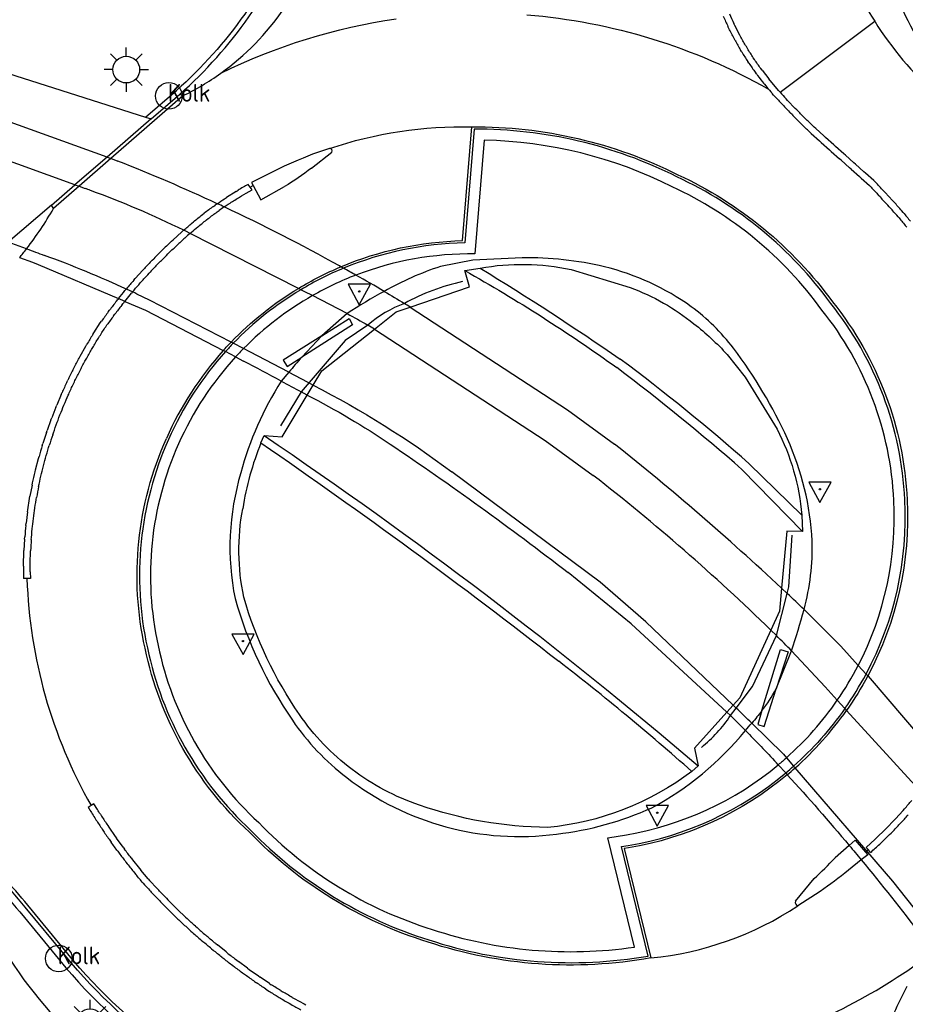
# Model space of a CAD drawing. Extents: x 165936 to 168762, y 445225 to 450407.
# Tile 7 of 69: x 166294 to 166334, y 445487 to 445532. Entities that reach past the tile are written whole.
import ezdxf

# ---------------------------------------------------------------- set-up
doc = ezdxf.new("R2010")
doc.units = 0
doc.header["$LTSCALE"] = 4
doc.layers.get('0').update_dxf_attribs({"linetype": 'CONTINUOUS'})
for name, color, linetype in [('G_BTD', 3, 'CONTINUOUS'), ('G_OWG', 6, 'CONTINUOUS'), ('G_OWGM1', 11, 'ByLayer'), ('G_WGD', 7, 'CONTINUOUS'), ('G_WGDM1', 11, 'ByLayer'), ('G_WGI', 1, 'CONTINUOUS'), ('G_WGIM1', 11, 'ByLayer'), ('LSHD', 3, 'CONTINUOUS'), ('LWGI', 7, 'CONTINUOUS')]:
    doc.layers.add(name, color=color, linetype=linetype)
for name, color, linetype, true_color in [('PBRD', 7, 'CONTINUOUS', 0xbd2877), ('PPAL', 7, 'CONTINUOUS', 0xbd2877), ('PPUT', 7, 'CONTINUOUS', 0xbd2877)]:
    doc.layers.add(name, color=color, linetype=linetype, true_color=true_color)
doc.styles.add('ISO', font='ISO')

# ---------------------------------------------------------------- blocks, each defined once
blk = doc.blocks.new('verkeersbord')
at = {"color": 0}
for p, q in [((0.502, 0.322), (-0.504, 0.322)), ((-0.504, 0.322), (-0.001, -0.6)), ((-0.001, -0.6), (0.502, 0.322))]:
    blk.add_line(p, q, dxfattribs=at)
blk = doc.blocks.new('verkeersbord-pl')
at = {"linetype": 'Continuous'}
blk.add_circle((0, 0), 0.03, dxfattribs=at)
blk = doc.blocks.new('lichtmast')
at = {"color": 0}
for p, q in [((0, 0.6), (0, 1)), ((-0.707, 0.707), (-0.424, 0.424)), ((0.424, 0.424), (0.707, 0.707)), ((-0.6, 0), (-1, 0)), ((0.6, 0), (1, 0)), ((-0.424, -0.424), (-0.707, -0.707)), ((0.424, -0.424), (0.707, -0.707)), ((0, -0.6), (0, -1))]:
    blk.add_line(p, q, dxfattribs=at)
blk.add_circle((0, 0), 0.6, dxfattribs=at)
blk = doc.blocks.new('kolk')
at = {"color": 0}
blk.add_circle((0, 0), 0.6, dxfattribs=at)
at = {"color": 0, "linetype": 'Continuous', "style": 'ISO'}
blk.add_attdef('KOLK', (-0.043, -0.262), '', height=0.8, dxfattribs=at)

msp = doc.modelspace()

# ---------------------------------------------------------------- linework, layer by layer
at = {"layer": 'G_BTD', "linetype": 'Continuous', "transparency": 33554687}
for points in [[(166315.137, 445520.54, -0.014254), (166321.435, 445516.446)], [(166327.242, 445511.734, 0.020049), (166321.435, 445516.446)], [(166305.272, 445512.675, -0.015122), (166318.668, 445502.85)], [(166324.657, 445497.886, 0.016345), (166318.668, 445502.85)]]:
    msp.add_lwpolyline(points, format="xyb", dxfattribs=at)
msp.add_lwpolyline([(166329.606, 445509.421), (166327.242, 445511.734)], dxfattribs=at)
at = {"layer": 'G_OWG', "linetype": 'Continuous', "transparency": 33554687}
for points in [[(166301.622, 445528.373, 0.119872), (166306.924, 445535.967)], [(166336.152, 445528.779, -0.055762), (166334.057, 445532.375)], [(166323.989, 445524.649, 0.117666), (166314.863, 445526.797)], [(166323.774, 445524.203, 0.112014), (166315.319, 445526.298)], [(166330.906, 445518.954, 0.127484), (166323.989, 445524.649)], [(166330.512, 445518.654, 0.127705), (166323.774, 445524.203)], [(166314.446, 445521.673, 0.094615), (166308.989, 445520.537)], [(166314.902, 445521.178, 0.095527), (166309.544, 445520.226)], [(166315.137, 445520.54, -0.099781), (166319.226, 445520.472)], [(166320.724, 445520.602, 0.060063), (166317.027, 445521.01)], [(166308.989, 445520.537, 0.036004), (166307.07, 445519.57)], [(166309.544, 445520.226, 0.037677), (166307.592, 445519.301)], [(166313.355, 445520.612, 0.053689), (166310.823, 445519.492)], [(166314.441, 445520.434, -0.027255), (166321.285, 445516.062)], [(166324.634, 445518.805, 0.094413), (166320.724, 445520.602)], [(166307.07, 445519.57, 0.065635), (166304.029, 445517.159)], [(166307.592, 445519.301, 0.068454), (166304.49, 445516.922)], [(166310.823, 445519.492, 0.024984), (166309.157, 445518.493)], [(166321.881, 445519.667, -0.082604), (166324.752, 445518.036)], [(166334.24, 445510.105, 0.158465), (166330.906, 445518.954)], [(166326.528, 445516.935, 0.07067), (166324.634, 445518.805)], [(166333.746, 445510.081, 0.158636), (166330.512, 445518.654)], [(166324.752, 445518.036, -0.041628), (166326.25, 445516.652)], [(166304.029, 445517.159, 0.010945), (166303.677, 445516.781)], [(166303.677, 445516.781, 0.079821), (166301.116, 445512.83)], [(166304.49, 445516.922, 0.008147), (166304.131, 445516.545)], [(166328.963, 445512.856, 0.056173), (166326.528, 445516.935)], [(166304.131, 445516.545, 0.081961), (166301.568, 445512.629)], [(166307.115, 445516.536, 0.007002), (166306.525, 445515.857)], [(166326.914, 445511.473, 0.018), (166321.285, 445516.062)], [(166306.19, 445515.452, 0.077511), (166304.366, 445511.32)], [(166307.356, 445514.827, -0.027924), (166311.09, 445512.623)], [(166328.491, 445513.298, -0.097756), (166329.606, 445509.421)], [(166301.116, 445512.83, 0.160774), (166300.162, 445503.45)], [(166305.272, 445512.675, 0.054963), (166304.451, 445509.71)], [(166305.415, 445513.009, -0.027621), (166324.945, 445498.139)], [(166330.074, 445508.258, 0.091575), (166328.963, 445512.856)], [(166301.568, 445512.629, 0.160889), (166300.646, 445503.554)], [(166311.09, 445512.623, -0.015662), (166319.091, 445506.84)], [(166304.366, 445511.32, 0.122486), (166304.109, 445505.662)], [(166332.146, 445502.66, 0.133393), (166333.746, 445510.081)], [(166332.5, 445502.269, 0.136506), (166334.24, 445510.105)], [(166304.503, 445505.731, -0.097009), (166304.451, 445509.71)], [(166329.709, 445505.173, 0.072948), (166330.074, 445508.258)], [(166304.109, 445505.662, 0.081663), (166306.69, 445500.187)], [(166307.007, 445500.45, -0.081815), (166304.503, 445505.731)], [(166329.146, 445503.308, 0.013324), (166329.709, 445505.173)], [(166300.162, 445503.45, 0.155784), (166304.825, 445495.225)], [(166300.646, 445503.554, 0.156037), (166305.171, 445495.579)], [(166331.202, 445501.087, 0.032065), (166332.146, 445502.66)], [(166331.544, 445500.712, 0.030693), (166332.5, 445502.269)], [(166327.815, 445500.622, 0.040236), (166328.454, 445501.596)], [(166328.913, 445498.497, 0.059657), (166331.202, 445501.087)], [(166331.544, 445500.712, -0.057775), (166329.237, 445498.122)], [(166309.374, 445497.973, -0.080508), (166307.007, 445500.45)], [(166327.815, 445500.622, -0.008805), (166327.356, 445500.058)], [(166306.69, 445500.187, 0.080581), (166309.13, 445497.613)], [(166327.071, 445499.727, 0.003229), (166327.356, 445500.058)], [(166322.853, 445496.248, 0.099384), (166327.071, 445499.727)], [(166328.913, 445498.497, -0.008776), (166328.548, 445498.182)], [(166321.715, 445495.035, 0.131862), (166328.548, 445498.182)], [(166328.883, 445497.817, 0.007658), (166329.237, 445498.122)], [(166309.13, 445497.613, 0.200703), (166318.571, 445495.064)], [(166312.406, 445496.365, -0.079768), (166309.374, 445497.973)], [(166324.657, 445497.886, -0.139745), (166318.169, 445495.361)], [(166321.796, 445494.547, 0.132598), (166328.883, 445497.817)], [(166318.169, 445495.361, -0.080855), (166312.406, 445496.365)], [(166318.571, 445495.064, 0.07798), (166322.853, 445496.248)], [(166305.171, 445495.579, 0.126113), (166312.973, 445490.773)], [(166304.825, 445495.225, 0.125983), (166312.822, 445490.302)], [(166312.973, 445490.773, 0.116621), (166322.079, 445489.979)], [(166312.822, 445490.302, 0.12336), (166322.687, 445489.575)], [(166293.768, 445489.743, 0.146793), (166302.611, 445482.039)]]:
    msp.add_lwpolyline(points, format="xyb", dxfattribs=at)
for points in [[(166293.535, 445529.426), (166300.077, 445527.343)], [(166300.077, 445527.343), (166300.336, 445527.261)], [(166314.863, 445526.797), (166314.446, 445521.673)], [(166315.319, 445526.298), (166314.902, 445521.178)], [(166295.847, 445523.378), (166293.906, 445521.711)], [(166317.027, 445521.01), (166314.8, 445520.896), (166313.355, 445520.612)], [(166311.987, 445518.786), (166314.65, 445519.695), (166314.441, 445520.434)], [(166314.441, 445520.434), (166315.137, 445520.54)], [(166319.226, 445520.472), (166321.881, 445519.667)], [(166309.157, 445518.493), (166308.01, 445517.492)], [(166308.01, 445517.492), (166307.115, 445516.536)], [(166326.25, 445516.652), (166327.056, 445515.626), (166328.491, 445513.298)], [(166306.525, 445515.857), (166306.19, 445515.452)], [(166307.356, 445514.827), (166307.627, 445515.275)], [(166305.415, 445513.009), (166306.222, 445512.953), (166307.356, 445514.827)], [(166305.272, 445512.675), (166305.415, 445513.009)], [(166329.64, 445508.685), (166326.914, 445511.473)], [(166329.606, 445509.421), (166329.64, 445508.685)], [(166329.64, 445508.685), (166328.937, 445508.695), (166328.697, 445506.129)], [(166326.235, 445500.548), (166321.933, 445504.53), (166319.091, 445506.84)], [(166328.454, 445501.596), (166329.146, 445503.308)], [(166326.519, 445500.865), (166326.235, 445500.548)], [(166326.235, 445500.548), (166324.782, 445498.926), (166324.945, 445498.139)], [(166324.945, 445498.139), (166324.657, 445497.886)], [(166322.079, 445489.979), (166320.881, 445494.902), (166321.715, 445495.035)], [(166322.687, 445489.575), (166321.489, 445494.498), (166321.796, 445494.547)]]:
    msp.add_lwpolyline(points, dxfattribs=at)
at = {"layer": 'G_OWGM1', "transparency": 33554687}
for points in [[(166294.41, 445521.012), (166295.003, 445520.802), (166295.244, 445520.708), (166298.863, 445519.166)], [(166299.15, 445519.044), (166298.863, 445519.166)], [(166299.15, 445519.044), (166300.081, 445518.648), (166303.579, 445516.832)], [(166303.677, 445516.781), (166303.579, 445516.832)], [(166304.131, 445516.545), (166303.677, 445516.781)], [(166304.131, 445516.545), (166304.491, 445516.358)], [(166307.356, 445514.827), (166307.085, 445514.973)], [(166327.071, 445499.727), (166326.395, 445500.396), (166326.235, 445500.548)], [(166328.548, 445498.182), (166328.461, 445498.276)], [(166328.548, 445498.182), (166328.883, 445497.817)], [(166328.883, 445497.817), (166328.954, 445497.738)]]:
    msp.add_lwpolyline(points, dxfattribs=at)
for points in [[(166306.19, 445515.452, 0.001161), (166304.491, 445516.358)], [(166306.19, 445515.452, 0.001333), (166307.085, 445514.973)], [(166327.071, 445499.727, -0.0081), (166328.461, 445498.276)], [(166328.954, 445497.738, -0.01006), (166331.736, 445494.556)], [(166331.736, 445494.556, -0.001647), (166332.283, 445493.899)], [(166332.283, 445493.899, -0.009751), (166334.96, 445490.523)]]:
    msp.add_lwpolyline(points, format="xyb", dxfattribs=at)
at = {"layer": 'G_WGD', "linetype": 'Continuous', "transparency": 33554687}
for points in [[(166303.463, 445529.311, 0.177707), (166307.956, 445535.908)], [(166331.072, 445535.73, 0.074722), (166332.885, 445531.651)], [(166303.463, 445529.311, -0.079072), (166311.364, 445531.762)], [(166317.234, 445531.944, -0.109352), (166328.109, 445528.598)], [(166326.075, 445531.877, 0.010685), (166326.284, 445531.419)], [(166326.351, 445531.995, 0.010978), (166326.554, 445531.549)], [(166326.557, 445530.881, -0.00888), (166326.327, 445531.329)], [(166332.885, 445531.651, 0.068762), (166335.652, 445528.353)], [(166327.111, 445530.51, -0.007999), (166326.865, 445530.941)], [(166326.604, 445530.793, 0.008854), (166326.854, 445530.355)], [(166327.425, 445530.011, -0.011265), (166327.163, 445530.425)], [(166326.906, 445530.27, 0.01159), (166327.175, 445529.845)], [(166327.761, 445529.526, -0.007349), (166327.48, 445529.928)], [(166327.23, 445529.761, 0.007162), (166327.519, 445529.349)], [(166301.754, 445528.297, 0.043067), (166303.463, 445529.311)], [(166328.34, 445528.332, 0.004273), (166328.68, 445527.961)], [(166328.629, 445528.46, 0.003358), (166328.899, 445528.166)], [(166328.748, 445527.888, 0.002807), (166329.095, 445527.523)], [(166329.165, 445527.451, 0.002825), (166329.519, 445527.093)], [(166329.73, 445527.306, -0.005682), (166329.38, 445527.66)], [(166308.356, 445525.925, -0.088023), (166314.765, 445526.903)], [(166314.765, 445526.903, -0.118865), (166324.035, 445524.745)], [(166329.951, 445526.672, -0.005577), (166329.59, 445527.023)], [(166330.158, 445526.889, -0.00284), (166329.801, 445527.236)], [(166307.597, 445525.666, 0.020503), (166305.894, 445524.925)], [(166308.466, 445525.757, 0.632579), (166308.356, 445525.925)], [(166307.546, 445525.043, -0.027397), (166306.337, 445524.21)], [(166324.035, 445524.745, -0.127419), (166330.991, 445519.019)], [(166304.698, 445524.31, 0.008517), (166304.244, 445524.048)], [(166332.722, 445524.189, 0.004145), (166333.061, 445523.817)], [(166333.283, 445524.018, -0.00264), (166332.922, 445524.413)], [(166303.887, 445523.471, -0.008843), (166304.313, 445523.739)], [(166333.128, 445523.743, 0.005713), (166333.471, 445523.374)], [(166303.133, 445523.317, 0.008157), (166302.72, 445523.01)], [(166303.309, 445523.442, -0.006965), (166303.639, 445523.666)], [(166303.624, 445523.295, 0.00772), (166303.389, 445523.131)], [(166333.874, 445522.925, 0.004289), (166333.54, 445523.302)], [(166334.101, 445523.12, 0.006712), (166333.757, 445523.509)], [(166294.728, 445521.412, 0.033798), (166295.942, 445523.226)], [(166302.24, 445522.626, -0.008192), (166302.641, 445522.949)], [(166302.904, 445522.773, -0.009952), (166303.307, 445523.073)], [(166333.939, 445522.849, -0.004074), (166334.262, 445522.463)], [(166334.166, 445523.044, -0.005512), (166334.494, 445522.652)], [(166301.798, 445522.248, -0.004503), (166302.163, 445522.562)], [(166302.432, 445522.396, -0.008678), (166302.824, 445522.712)], [(166302.088, 445522.103, -0.004009), (166302.355, 445522.332)], [(166301.249, 445521.751, 0.005476), (166300.88, 445521.398)], [(166301.09, 445521.184, -0.004183), (166301.454, 445521.531)], [(166301.899, 445521.937, 0.005621), (166301.527, 445521.599)], [(166308.87, 445520.602, -0.09459), (166314.348, 445521.778)], [(166294.41, 445521.012, 0.005499), (166294.728, 445521.412)], [(166300.808, 445521.328, 0.00554), (166300.448, 445520.966)], [(166300.663, 445520.757, -0.002809), (166301.018, 445521.114)], [(166300.378, 445520.894, 0.002768), (166300.027, 445520.523)], [(166300.594, 445520.685, 0.004254), (166300.248, 445520.32)], [(166299.844, 445519.872, -0.005618), (166300.18, 445520.246)], [(166306.958, 445519.626, -0.036668), (166308.87, 445520.602)], [(166299.552, 445519.994, 0.005742), (166299.221, 445519.605)], [(166299.496, 445519.467, -0.005006), (166299.778, 445519.796)], [(166298.863, 445519.166, -0.006033), (166299.157, 445519.528)], [(166299.15, 445519.044, -0.00747), (166299.388, 445519.336)], [(166303.931, 445517.21, -0.065245), (166306.958, 445519.626)], [(166298.773, 445519.053, 0.00393), (166298.462, 445518.647)], [(166299.009, 445518.867, 0.004366), (166298.703, 445518.468)], [(166299.15, 445519.044, 0.011096), (166299.071, 445518.945)], [(166330.991, 445519.019, -0.158366), (166334.346, 445510.11)], [(166298.402, 445518.567, 0.006624), (166298.102, 445518.154)], [(166298.643, 445518.388, 0.00598), (166298.346, 445517.981)], [(166297.709, 445517.55, 0.007036), (166297.444, 445517.112)], [(166298.016, 445517.476, -0.006084), (166298.289, 445517.899)], [(166297.703, 445516.961, -0.005465), (166297.963, 445517.391)], [(166303.579, 445516.832, -0.008306), (166303.931, 445517.21)], [(166297.404, 445516.437, -0.004444), (166297.652, 445516.874)], [(166303.579, 445516.832, 0.079308), (166301.019, 445512.873)], [(166296.853, 445516.041, -0.005284), (166297.093, 445516.493)], [(166297.12, 445515.904, -0.004438), (166297.356, 445516.349)], [(166296.808, 445515.952, 0.006117), (166296.581, 445515.493)], [(166296.852, 445515.364, -0.006226), (166297.075, 445515.815)], [(166296.539, 445515.402, 0.004366), (166296.325, 445514.937)], [(166296.6, 445514.816, -0.005421), (166296.809, 445515.274)], [(166307.627, 445515.275, -0.040381), (166313.86, 445511.375)], [(166296.363, 445514.261, -0.006264), (166296.56, 445514.724)], [(166296.143, 445513.7, -0.00701), (166296.326, 445514.168)], [(166295.939, 445513.132, -0.005615), (166296.108, 445513.606)], [(166295.906, 445513.037, 0.006907), (166295.751, 445512.559)], [(166300.058, 445503.428, -0.160831), (166301.019, 445512.873)], [(166295.435, 445512.552, 0.007489), (166295.291, 445512.06)], [(166295.58, 445511.98, -0.00628), (166295.721, 445512.463)], [(166328.697, 445506.129, 0.020223), (166321.186, 445512.613)], [(166295.427, 445511.397, -0.004347), (166295.553, 445511.884)], [(166295, 445510.869, -0.004227), (166295.112, 445511.37)], [(166295.294, 445510.808, -0.008192), (166295.404, 445511.299)], [(166328.211, 445504.249, 0.027081), (166320.222, 445511.213)], [(166295.273, 445510.711, 0.00427), (166295.179, 445510.216)], [(166295.083, 445509.621, -0.006199), (166295.162, 445510.118)], [(166334.346, 445510.11, -0.137036), (166332.576, 445502.186)], [(166295.006, 445509.022, -0.005906), (166295.069, 445509.522)], [(166294.697, 445508.956, 0.006), (166294.65, 445508.445)], [(166294.949, 445508.422, -0.008099), (166294.995, 445508.923)], [(166294.941, 445508.322, 0.005953), (166294.91, 445507.82)], [(166294.891, 445507.217, -0.006018), (166294.906, 445507.72)], [(166294.59, 445507.121, 0.007246), (166294.592, 445506.569)], [(166294.889, 445506.864, -0.003968), (166294.89, 445507.117)], [(166294.746, 445506.566, 0.121414), (166297.633, 445496.346)], [(166304.751, 445495.149, -0.155712), (166300.058, 445503.428)], [(166332.576, 445502.186, -0.030229), (166331.617, 445500.631)], [(166329.306, 445498.042, 0.057551), (166331.617, 445500.631)], [(166328.954, 445497.738, 0.00932), (166329.306, 445498.042)], [(166328.954, 445497.738, -0.132494), (166321.813, 445494.442)], [(166297.504, 445496.264, 0.00403), (166297.796, 445495.795)], [(166334.229, 445496.201, 0.005854), (166334.554, 445496.582)], [(166298.049, 445495.957, -0.005472), (166297.914, 445496.17)], [(166298.103, 445495.873, 0.005511), (166298.379, 445495.453)], [(166334.046, 445495.551, 0.008315), (166334.389, 445495.928)], [(166297.85, 445495.711, 0.005433), (166298.13, 445495.285)], [(166333.624, 445495.111, 0.006908), (166333.978, 445495.478)], [(166298.186, 445495.202, 0.005967), (166298.475, 445494.783)], [(166312.79, 445490.201, -0.126004), (166304.751, 445495.149)], [(166333.553, 445495.04, -0.004139), (166333.187, 445494.685)], [(166294.671, 445491.771, 0.026169), (166292.075, 445494.601)], [(166298.832, 445494.289, -0.003897), (166298.533, 445494.701)], [(166332.701, 445494.24, 0.006366), (166333.115, 445494.617)], [(166298.892, 445494.209, 0.007053), (166299.201, 445493.803)], [(166299.437, 445493.988, -0.005578), (166299.133, 445494.388)], [(166299.262, 445493.724, 0.003067), (166299.58, 445493.326)], [(166330.165, 445493.062, 0.019272), (166331.101, 445493.994)], [(166299.971, 445492.858, -0.005773), (166299.644, 445493.249)], [(166331.703, 445493.433, -0.011729), (166330.434, 445492.482)], [(166300.036, 445492.783, 0.00405), (166300.385, 445492.403)], [(166300.453, 445492.33, 0.00413), (166300.806, 445491.962)], [(166301.02, 445492.172, -0.004247), (166300.672, 445492.535)], [(166300.875, 445491.891, 0.004163), (166301.236, 445491.531)], [(166322.817, 445489.49, 0.121508), (166329.425, 445491.829)], [(166329.315, 445492.039, 0.350892), (166329.425, 445491.829)], [(166301.307, 445491.461, 0.005553), (166301.675, 445491.109)], [(166301.748, 445491.041, 0.004225), (166302.123, 445490.697)], [(166302.323, 445490.92, -0.005624), (166301.953, 445491.26)], [(166302.198, 445490.63, 0.004075), (166302.58, 445490.295)], [(166302.398, 445490.854, 0.00561), (166302.776, 445490.522)], [(166303.046, 445489.902, -0.00553), (166302.656, 445490.23)], [(166303.237, 445490.134, -0.005361), (166302.852, 445490.457)], [(166322.817, 445489.49, -0.124765), (166312.79, 445490.201)], [(166303.52, 445489.52, -0.002761), (166303.123, 445489.839)], [(166303.784, 445489.694, 0.004366), (166304.183, 445489.388)], [(166327.558, 445485.606, 0.083049), (166335.523, 445489.749)], [(166301.423, 445485.013, -0.069037), (166296.474, 445489.581)], [(166303.599, 445489.458, 0.005507), (166304.003, 445489.148)], [(166304.083, 445489.088, 0.003912), (166304.493, 445488.787)], [(166304.574, 445488.728, 0.006666), (166304.985, 445488.432)], [(166305.491, 445488.088, -0.007042), (166305.067, 445488.375)], [(166306.164, 445488.017, -0.006552), (166305.739, 445488.285)], [(166305.575, 445488.034, 0.006), (166306.008, 445487.761)], [(166306.683, 445487.712, -0.008874), (166306.249, 445487.966)], [(166334.336, 445488.196, 0.063348), (166333.325, 445485.743)], [(166306.094, 445487.709, 0.007026), (166306.536, 445487.45)], [(166306.623, 445487.401, 0.008732), (166307.073, 445487.157)]]:
    msp.add_lwpolyline(points, format="xyb", dxfattribs=at)
for points in [[(166326.327, 445531.329), (166326.284, 445531.419)], [(166326.597, 445531.459), (166326.554, 445531.549)], [(166326.817, 445531.029), (166326.597, 445531.459)], [(166328.629, 445528.46), (166332.885, 445531.651)], [(166326.604, 445530.793), (166326.557, 445530.881)], [(166326.865, 445530.941), (166326.817, 445531.029)], [(166327.163, 445530.425), (166327.111, 445530.51)], [(166326.906, 445530.27), (166326.854, 445530.355)], [(166327.48, 445529.928), (166327.425, 445530.011)], [(166327.23, 445529.761), (166327.175, 445529.845)], [(166327.82, 445529.446), (166327.761, 445529.526)], [(166327.578, 445529.268), (166327.519, 445529.349)], [(166327.578, 445529.268), (166327.618, 445529.215), (166327.687, 445529.124), (166327.763, 445529.024), (166327.836, 445528.932), (166327.886, 445528.869), (166327.926, 445528.819), (166327.991, 445528.74), (166328.035, 445528.686), (166328.082, 445528.63), (166328.109, 445528.598)], [(166327.82, 445529.446), (166328.119, 445529.058)], [(166328.182, 445528.98), (166328.119, 445529.058)], [(166328.109, 445528.598), (166328.153, 445528.547), (166328.212, 445528.478), (166328.252, 445528.432), (166328.274, 445528.407)], [(166328.498, 445528.606), (166328.182, 445528.98)], [(166328.564, 445528.531), (166328.498, 445528.606)], [(166300.336, 445527.261), (166301.622, 445528.373)], [(166301.622, 445528.373), (166301.754, 445528.297)], [(166328.34, 445528.332), (166328.274, 445528.407)], [(166328.564, 445528.531), (166328.629, 445528.46)], [(166328.967, 445528.092), (166328.899, 445528.166)], [(166328.748, 445527.888), (166328.68, 445527.961)], [(166329.31, 445527.732), (166328.967, 445528.092)], [(166329.38, 445527.66), (166329.31, 445527.732)], [(166329.165, 445527.451), (166329.095, 445527.523)], [(166329.801, 445527.236), (166329.73, 445527.306)], [(166300.336, 445527.261), (166298.35, 445525.543)], [(166314.348, 445521.778), (166314.765, 445526.903)], [(166329.59, 445527.023), (166329.519, 445527.093)], [(166330.23, 445526.82), (166330.158, 445526.889)], [(166330.598, 445526.49), (166330.23, 445526.82)], [(166330.023, 445526.603), (166329.951, 445526.672)], [(166330.023, 445526.603), (166330.398, 445526.267)], [(166330.672, 445526.424), (166330.598, 445526.49)], [(166331.048, 445526.088), (166330.672, 445526.424)], [(166330.472, 445526.2), (166330.398, 445526.267)], [(166330.472, 445526.2), (166330.848, 445525.864)], [(166331.122, 445526.022), (166331.048, 445526.088)], [(166331.498, 445525.686), (166331.122, 445526.022)], [(166298.35, 445525.543), (166296.907, 445524.295)], [(166307.546, 445525.043), (166308.466, 445525.757)], [(166308.356, 445525.925), (166307.597, 445525.666)], [(166330.922, 445525.798), (166330.848, 445525.864)], [(166330.922, 445525.798), (166331.298, 445525.462)], [(166331.572, 445525.619), (166331.498, 445525.686)], [(166331.948, 445525.284), (166331.572, 445525.619)], [(166331.372, 445525.396), (166331.298, 445525.462)], [(166331.372, 445525.396), (166331.748, 445525.06)], [(166331.822, 445524.994), (166331.748, 445525.06)], [(166332.022, 445525.217), (166331.948, 445525.284)], [(166332.398, 445524.882), (166332.022, 445525.217)], [(166305.894, 445524.925), (166304.85, 445524.396), (166304.921, 445524.262)], [(166331.822, 445524.994), (166332.198, 445524.658)], [(166332.272, 445524.592), (166332.198, 445524.658)], [(166332.472, 445524.815), (166332.398, 445524.882)], [(166332.848, 445524.48), (166332.472, 445524.815)], [(166295.847, 445523.378), (166296.907, 445524.295)], [(166304.399, 445523.791), (166304.615, 445523.918), (166304.878, 445524.067), (166304.788, 445524.188)], [(166304.788, 445524.188), (166304.698, 445524.31)], [(166304.788, 445524.188), (166304.921, 445524.262)], [(166304.921, 445524.262), (166305.265, 445523.616), (166306.337, 445524.21)], [(166332.272, 445524.592), (166332.648, 445524.256)], [(166332.722, 445524.189), (166332.648, 445524.256)], [(166332.922, 445524.413), (166332.848, 445524.48)], [(166303.639, 445523.666), (166303.723, 445523.721)], [(166304.158, 445523.996), (166303.723, 445523.721)], [(166304.158, 445523.996), (166304.244, 445524.048)], [(166304.313, 445523.739), (166304.399, 445523.791)], [(166333.128, 445523.743), (166333.061, 445523.817)], [(166333.35, 445523.944), (166333.283, 445524.018)], [(166333.688, 445523.582), (166333.35, 445523.944)], [(166295.942, 445523.226), (166295.847, 445523.378)], [(166303.133, 445523.317), (166303.214, 445523.375)], [(166303.309, 445523.442), (166303.214, 445523.375)], [(166303.624, 445523.295), (166303.804, 445523.416)], [(166303.804, 445523.416), (166303.887, 445523.471)], [(166333.54, 445523.302), (166333.471, 445523.374)], [(166333.757, 445523.509), (166333.688, 445523.582)], [(166302.641, 445522.949), (166302.72, 445523.01)], [(166303.307, 445523.073), (166303.389, 445523.131)], [(166333.939, 445522.849), (166333.874, 445522.925)], [(166334.166, 445523.044), (166334.101, 445523.12)], [(166302.163, 445522.562), (166302.24, 445522.626)], [(166302.355, 445522.332), (166302.432, 445522.396)], [(166302.824, 445522.712), (166302.904, 445522.773)], [(166334.325, 445522.385), (166334.262, 445522.463)], [(166301.701, 445522.162), (166301.322, 445521.819)], [(166301.701, 445522.162), (166301.776, 445522.228)], [(166301.776, 445522.228), (166301.798, 445522.248)], [(166301.899, 445521.937), (166301.974, 445522.004)], [(166302.088, 445522.103), (166301.974, 445522.004)], [(166301.249, 445521.751), (166301.322, 445521.819)], [(166301.454, 445521.531), (166301.527, 445521.599)], [(166300.808, 445521.328), (166300.88, 445521.398)], [(166301.018, 445521.114), (166301.09, 445521.184)], [(166300.378, 445520.894), (166300.448, 445520.966)], [(166300.594, 445520.685), (166300.663, 445520.757)], [(166299.618, 445520.069), (166299.959, 445520.449)], [(166299.959, 445520.449), (166300.027, 445520.523)], [(166300.18, 445520.246), (166300.248, 445520.32)], [(166299.552, 445519.994), (166299.618, 445520.069)], [(166299.778, 445519.796), (166299.844, 445519.872)], [(166299.157, 445519.528), (166299.221, 445519.605)], [(166299.388, 445519.336), (166299.452, 445519.413)], [(166299.496, 445519.467), (166299.452, 445519.413)], [(166298.773, 445519.053), (166298.835, 445519.131)], [(166298.863, 445519.166), (166298.835, 445519.131)], [(166299.009, 445518.867), (166299.071, 445518.945)], [(166298.402, 445518.567), (166298.462, 445518.647)], [(166298.643, 445518.388), (166298.703, 445518.468)], [(166310.382, 445517.795), (166311.361, 445518.572), (166311.987, 445518.786)], [(166311.987, 445518.786), (166319.061, 445514.157), (166321.186, 445512.613)], [(166297.762, 445517.635), (166298.044, 445518.072)], [(166298.044, 445518.072), (166298.102, 445518.154)], [(166298.289, 445517.899), (166298.346, 445517.981)], [(166297.709, 445517.55), (166297.762, 445517.635)], [(166307.627, 445515.275), (166308.014, 445515.914), (166310.382, 445517.795)], [(166310.382, 445517.795), (166318.056, 445512.784), (166320.222, 445511.213)], [(166297.393, 445517.026), (166297.444, 445517.112)], [(166297.963, 445517.391), (166298.016, 445517.476)], [(166297.141, 445516.581), (166297.393, 445517.026)], [(166297.652, 445516.874), (166297.703, 445516.961)], [(166297.093, 445516.493), (166297.141, 445516.581)], [(166297.356, 445516.349), (166297.404, 445516.437)], [(166296.808, 445515.952), (166296.853, 445516.041)], [(166297.075, 445515.815), (166297.12, 445515.904)], [(166296.539, 445515.402), (166296.581, 445515.493)], [(166296.809, 445515.274), (166296.852, 445515.364)], [(166296.285, 445514.845), (166296.325, 445514.937)], [(166296.285, 445514.845), (166296.086, 445514.374)], [(166296.56, 445514.724), (166296.6, 445514.816)], [(166296.048, 445514.281), (166295.862, 445513.805)], [(166296.048, 445514.281), (166296.086, 445514.374)], [(166296.326, 445514.168), (166296.363, 445514.261)], [(166295.827, 445513.711), (166295.655, 445513.229)], [(166295.827, 445513.711), (166295.862, 445513.805)], [(166296.108, 445513.606), (166296.143, 445513.7)], [(166295.622, 445513.134), (166295.464, 445512.647)], [(166295.622, 445513.134), (166295.655, 445513.229)], [(166295.906, 445513.037), (166295.939, 445513.132)], [(166295.435, 445512.552), (166295.464, 445512.647)], [(166295.721, 445512.463), (166295.751, 445512.559)], [(166295.136, 445511.467), (166295.264, 445511.964)], [(166295.264, 445511.964), (166295.291, 445512.06)], [(166295.553, 445511.884), (166295.58, 445511.98)], [(166295.112, 445511.37), (166295.136, 445511.467)], [(166295.404, 445511.299), (166295.427, 445511.397)], [(166326.519, 445500.865), (166322.59, 445504.624), (166320.539, 445506.405), (166313.86, 445511.375)], [(166294.98, 445510.772), (166295, 445510.869)], [(166294.98, 445510.772), (166294.883, 445510.268)], [(166295.273, 445510.711), (166295.294, 445510.808)], [(166294.786, 445509.663), (166294.866, 445510.169)], [(166294.866, 445510.169), (166294.883, 445510.268)], [(166295.162, 445510.118), (166295.179, 445510.216)], [(166294.772, 445509.564), (166294.708, 445509.055)], [(166294.772, 445509.564), (166294.786, 445509.663)], [(166295.069, 445509.522), (166295.083, 445509.621)], [(166294.697, 445508.956), (166294.708, 445509.055)], [(166294.995, 445508.923), (166295.006, 445509.022)], [(166294.642, 445508.345), (166294.611, 445507.833)], [(166294.642, 445508.345), (166294.65, 445508.445)], [(166294.941, 445508.322), (166294.949, 445508.422)], [(166294.606, 445507.734), (166294.611, 445507.833)], [(166294.906, 445507.72), (166294.91, 445507.82)], [(166294.591, 445507.221), (166294.606, 445507.734)], [(166294.59, 445507.121), (166294.591, 445507.221)], [(166294.89, 445507.117), (166294.891, 445507.217)], [(166294.746, 445506.566), (166294.592, 445506.569)], [(166294.889, 445506.864), (166294.899, 445506.564), (166294.746, 445506.566)], [(166328.697, 445506.129), (166328.601, 445505.101), (166328.211, 445504.249)], [(166328.211, 445504.249), (166326.815, 445501.195), (166326.519, 445500.865)], [(166297.633, 445496.346), (166297.504, 445496.264)], [(166297.914, 445496.17), (166297.762, 445496.429), (166297.633, 445496.346)], [(166297.796, 445495.795), (166297.85, 445495.711)], [(166298.049, 445495.957), (166298.103, 445495.873)], [(166333.827, 445495.756), (166334.163, 445496.126)], [(166334.163, 445496.126), (166334.229, 445496.201)], [(166298.379, 445495.453), (166298.435, 445495.37)], [(166298.435, 445495.37), (166298.72, 445494.956)], [(166333.759, 445495.683), (166333.411, 445495.323)], [(166333.759, 445495.683), (166333.827, 445495.756)], [(166333.978, 445495.478), (166334.046, 445495.551)], [(166298.13, 445495.285), (166298.186, 445495.202)], [(166298.72, 445494.956), (166298.778, 445494.875)], [(166333.341, 445495.252), (166332.982, 445494.904)], [(166333.341, 445495.252), (166333.411, 445495.323)], [(166333.553, 445495.04), (166333.624, 445495.111)], [(166298.475, 445494.783), (166298.533, 445494.701)], [(166299.073, 445494.468), (166298.778, 445494.875)], [(166299.073, 445494.468), (166299.133, 445494.388)], [(166331.736, 445494.556), (166331.101, 445493.994)], [(166331.736, 445494.556), (166332.002, 445494.792), (166332.478, 445494.246)], [(166332.602, 445494.352), (166332.502, 445494.465), (166332.909, 445494.835)], [(166332.909, 445494.835), (166332.982, 445494.904)], [(166333.115, 445494.617), (166333.187, 445494.685)], [(166298.832, 445494.289), (166298.892, 445494.209)], [(166321.813, 445494.442), (166321.62, 445494.411), (166322.817, 445489.49)], [(166332.478, 445494.246), (166332.576, 445494.134), (166332.283, 445493.899)], [(166332.602, 445494.352), (166332.478, 445494.246)], [(166332.701, 445494.24), (166332.602, 445494.352)], [(166299.201, 445493.803), (166299.262, 445493.724)], [(166299.437, 445493.988), (166299.499, 445493.909)], [(166299.499, 445493.909), (166299.812, 445493.516)], [(166332.283, 445493.899), (166331.703, 445493.433)], [(166299.58, 445493.326), (166299.644, 445493.249)], [(166299.812, 445493.516), (166299.876, 445493.439)], [(166300.198, 445493.054), (166299.876, 445493.439)], [(166299.971, 445492.858), (166300.036, 445492.783)], [(166300.198, 445493.054), (166300.264, 445492.978)], [(166300.604, 445492.608), (166300.264, 445492.978)], [(166329.315, 445492.039), (166330.165, 445493.062)], [(166300.385, 445492.403), (166300.453, 445492.33)], [(166300.604, 445492.608), (166300.672, 445492.535)], [(166330.434, 445492.482), (166329.425, 445491.829)], [(166300.806, 445491.962), (166300.875, 445491.891)], [(166301.02, 445492.172), (166301.09, 445492.101)], [(166301.09, 445492.101), (166301.445, 445491.746)], [(166296.474, 445489.581), (166294.671, 445491.771)], [(166301.236, 445491.531), (166301.307, 445491.461)], [(166301.445, 445491.746), (166301.517, 445491.676)], [(166301.88, 445491.328), (166301.517, 445491.676)], [(166301.675, 445491.109), (166301.748, 445491.041)], [(166301.88, 445491.328), (166301.953, 445491.26)], [(166302.323, 445490.92), (166302.398, 445490.854)], [(166302.123, 445490.697), (166302.198, 445490.63)], [(166302.776, 445490.522), (166302.852, 445490.457)], [(166302.58, 445490.295), (166302.656, 445490.23)], [(166303.237, 445490.134), (166303.314, 445490.071)], [(166303.706, 445489.756), (166303.314, 445490.071)], [(166303.046, 445489.902), (166303.123, 445489.839)], [(166303.706, 445489.756), (166303.784, 445489.694)], [(166303.52, 445489.52), (166303.599, 445489.458)], [(166304.003, 445489.148), (166304.083, 445489.088)], [(166304.183, 445489.388), (166304.263, 445489.328)], [(166304.668, 445489.031), (166304.263, 445489.328)], [(166304.493, 445488.787), (166304.574, 445488.728)], [(166304.668, 445489.031), (166304.749, 445488.972)], [(166304.749, 445488.972), (166305.156, 445488.678)], [(166304.985, 445488.432), (166305.067, 445488.375)], [(166305.156, 445488.678), (166305.238, 445488.621)], [(166305.655, 445488.34), (166305.238, 445488.621)], [(166305.655, 445488.34), (166305.739, 445488.285)], [(166305.491, 445488.088), (166305.575, 445488.034)], [(166306.164, 445488.017), (166306.249, 445487.966)], [(166306.008, 445487.761), (166306.094, 445487.709)], [(166306.536, 445487.45), (166306.623, 445487.401)], [(166306.683, 445487.712), (166306.77, 445487.663)], [(166306.77, 445487.663), (166307.212, 445487.423)], [(166307.212, 445487.423), (166307.3, 445487.376)]]:
    msp.add_lwpolyline(points, dxfattribs=at)
at = {"layer": 'G_WGDM1', "transparency": 33554687}
for points in [[(166298.35, 445525.543), (166292.891, 445527.497)], [(166296.907, 445524.295), (166293.127, 445525.655)], [(166298.35, 445525.543), (166298.581, 445525.46), (166298.834, 445525.361)], [(166296.907, 445524.295), (166297.091, 445524.229), (166297.367, 445524.129)], [(166302.088, 445522.103), (166301.893, 445522.202), (166301.798, 445522.248)], [(166306.958, 445519.626), (166302.088, 445522.103)], [(166294.728, 445521.412), (166293.906, 445521.711)], [(166308.87, 445520.602), (166308.807, 445520.637)], [(166299.496, 445519.467), (166299.248, 445519.582)], [(166307.07, 445519.57), (166306.958, 445519.626)], [(166307.592, 445519.301), (166307.254, 445519.476), (166307.07, 445519.57)], [(166309.157, 445518.493), (166307.592, 445519.301)], [(166303.931, 445517.21), (166300.263, 445519.098)], [(166310.382, 445517.795), (166310.075, 445517.977)], [(166304.029, 445517.159), (166303.931, 445517.21)], [(166304.49, 445516.922), (166304.029, 445517.159)], [(166306.525, 445515.857), (166304.777, 445516.774), (166304.49, 445516.922)], [(166306.525, 445515.857), (166307.355, 445515.419), (166307.627, 445515.275)], [(166328.697, 445506.129), (166328.951, 445505.891)], [(166329.709, 445505.173), (166331.365, 445503.521), (166332.146, 445502.66)], [(166328.211, 445504.249), (166328.464, 445504.001)], [(166329.146, 445503.308), (166330.653, 445501.688), (166331.202, 445501.087)], [(166332.146, 445502.66), (166332.5, 445502.269)], [(166332.5, 445502.269), (166332.576, 445502.186)], [(166332.576, 445502.186), (166332.595, 445502.165), (166335.856, 445498.352)], [(166326.519, 445500.865), (166326.651, 445500.737)], [(166331.202, 445501.087), (166331.544, 445500.712)], [(166331.544, 445500.712), (166331.617, 445500.631)], [(166334.909, 445497.024), (166334.868, 445497.07), (166331.617, 445500.631)], [(166327.356, 445500.058), (166328.776, 445498.657), (166328.913, 445498.497)], [(166328.913, 445498.497), (166329.237, 445498.122)], [(166329.237, 445498.122), (166329.306, 445498.042)], [(166335.304, 445490.913), (166333.696, 445492.949), (166329.306, 445498.042)]]:
    msp.add_lwpolyline(points, dxfattribs=at)
for points in [[(166303.309, 445523.442, 0.014616), (166298.834, 445525.361)], [(166297.612, 445524.036, 0.004922), (166297.367, 445524.129)], [(166301.798, 445522.248, 0.025789), (166297.612, 445524.036)], [(166303.624, 445523.295, 0.003823), (166303.309, 445523.442)], [(166308.807, 445520.637, 0.017736), (166303.624, 445523.295)], [(166294.728, 445521.412, -0.002991), (166295.534, 445521.112)], [(166299.248, 445519.582, 0.021639), (166295.534, 445521.112)], [(166308.989, 445520.537, -0.010008), (166308.87, 445520.602)], [(166309.544, 445520.226, -0.00214), (166308.989, 445520.537)], [(166310.823, 445519.492, 0.003365), (166309.544, 445520.226)], [(166300.263, 445519.098, 0.003686), (166299.496, 445519.467)], [(166310.823, 445519.492, -0.008118), (166311.728, 445518.947)], [(166311.987, 445518.786, 0.004516), (166311.728, 445518.947)], [(166309.157, 445518.493, -0.008483), (166310.075, 445517.977)], [(166329.709, 445505.173, 0.001391), (166328.951, 445505.891)], [(166329.146, 445503.308, 0.005096), (166328.464, 445504.001)], [(166327.356, 445500.058, 0.001445), (166326.651, 445500.737)]]:
    msp.add_lwpolyline(points, format="xyb", dxfattribs=at)
at = {"layer": 'G_WGI', "linetype": 'Continuous', "transparency": 33554687}
for points in [[(166306.712, 445536.043, -0.119712), (166301.474, 445528.542)], [(166291.849, 445494.367, -0.026051), (166294.42, 445491.564)], [(166296.222, 445489.374, 0.068849), (166301.237, 445484.745)]]:
    msp.add_lwpolyline(points, format="xyb", dxfattribs=at)
for points in [[(166300.077, 445527.343), (166301.474, 445528.542)], [(166294.42, 445491.564), (166296.222, 445489.374)]]:
    msp.add_lwpolyline(points, dxfattribs=at)
at = {"layer": 'G_WGIM1', "transparency": 33554687}
for points in [[(166308.01, 445517.492), (166309.242, 445518.268), (166309.398, 445517.99), (166307.115, 445516.536)], [(166308.01, 445517.492), (166306.269, 445516.396), (166306.457, 445516.117), (166307.115, 445516.536)], [(166327.815, 445500.622), (166328.653, 445503.366), (166328.991, 445503.274), (166328.454, 445501.596)], [(166327.815, 445500.622), (166327.624, 445499.996), (166327.911, 445499.903), (166328.454, 445501.596)]]:
    msp.add_lwpolyline(points, dxfattribs=at)
at = {"layer": 'LSHD', "linetype": 'Continuous', "lineweight": -3, "transparency": 33554687}
for points in [[(166314.348, 445519.934, 0.075832), (166311.728, 445518.947, 0.090474), (166310.075, 445517.977), (166309.06, 445517.283), (166307.085, 445514.973), (166306.156, 445513.436)], [(166325.086, 445498.967, 0.07744), (166326.395, 445500.396), (166326.651, 445500.737), (166327.382, 445501.708), (166328.464, 445504.001), (166328.951, 445505.891), (166329.029, 445506.196), (166329.165, 445508.513)]]:
    msp.add_lwpolyline(points, format="xyb", dxfattribs=at)
at = {"layer": 'LWGI', "transparency": 33554687}
msp.add_lwpolyline([(166301.754, 445528.297), (166298.526, 445525.48), (166297.091, 445524.229), (166295.942, 445523.226)], dxfattribs=at)
msp.add_lwpolyline([(166306.308, 445481.757), (166305.903, 445482.064), (166305.099, 445482.64), (166301.506, 445485.132, -0.069015), (166296.586, 445489.673), (166294.783, 445491.863, 0.022957), (166292.528, 445494.355), (166292.216, 445494.709)], format="xyb", dxfattribs=at)

# ---------------------------------------------------------------- block references
at = {"layer": 'PBRD', "transparency": 33554687}
for p in [(166309.697, 445519.492), (166330.42, 445510.584), (166304.467, 445503.748), (166323.104, 445496.026)]:
    msp.add_blockref('verkeersbord', p, dxfattribs=at)
at = {"layer": 'PPAL', "transparency": 33554687}
for name, p in [('lichtmast', (166299.215, 445529.476)), ('verkeersbord-pl', (166309.697, 445519.492)), ('verkeersbord-pl', (166330.42, 445510.584)), ('verkeersbord-pl', (166304.465, 445503.753)), ('verkeersbord-pl', (166323.104, 445496.026)), ('lichtmast', (166297.583, 445486.6))]:
    msp.add_blockref(name, p, dxfattribs=at)
at = {"layer": 'PPUT', "transparency": 33554687}
for p in [(166301.132, 445528.292), (166296.176, 445489.463)]:
    msp.add_blockref('kolk', p, dxfattribs=at).add_auto_attribs({'KOLK': 'Kolk'})

doc.saveas('drawing.dxf')
